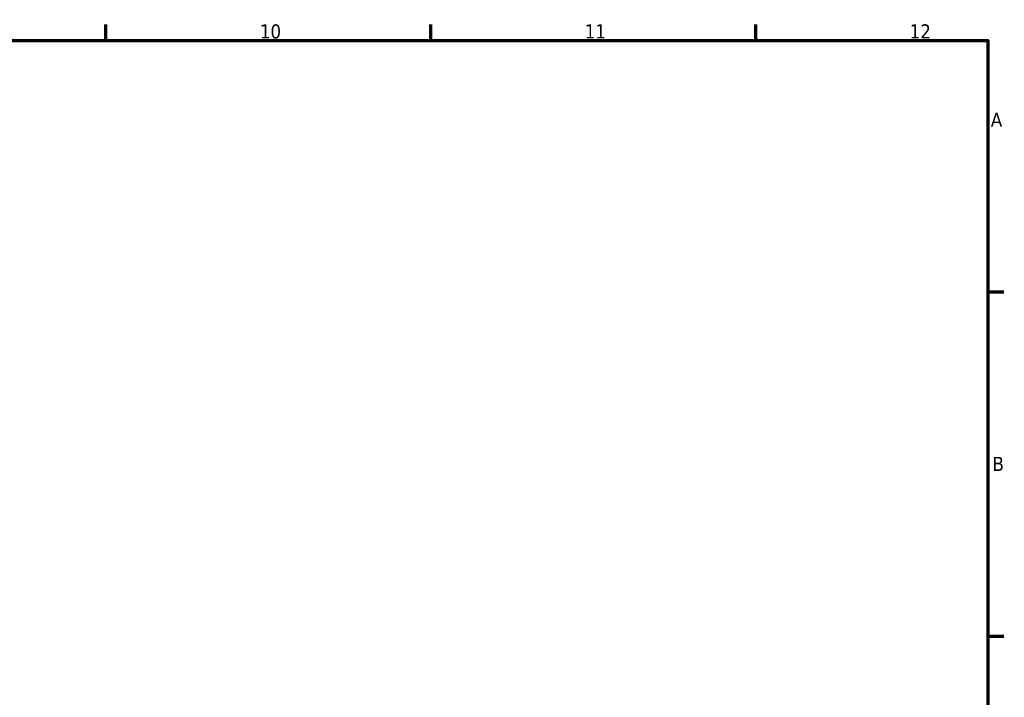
# Model space of a CAD drawing. Header units: millimetres. Extents: x 0 to 901, y -367 to 699.
# Tile 9 of 11: x 612 to 825, y 432 to 578. Entities that reach past the tile are written whole.
import ezdxf

# ---------------------------------------------------------------- set-up
doc = ezdxf.new("R2010")
doc.units = ezdxf.units.MM
doc.layers.add('Border (ANSI)', color=7, linetype='Continuous', lineweight=70)
doc.styles.add('Note Text (ANSI)', font='tahoma.ttf')

# ---------------------------------------------------------------- blocks, each defined once
blk = doc.blocks.new('Borders Default Border')
at = {"layer": 'Border (ANSI)'}
for p, q in [((630.75, 574), (630.75, 577.45)), ((700.83, 574), (700.83, 577.45)), ((770.92, 574), (770.92, 577.45)), ((821, 519.75), (824.45, 519.75)), ((821, 445.5), (824.45, 445.5))]:
    blk.add_line(p, q, dxfattribs=at)
at = {"layer": 'Border (ANSI)', "flags": 128}
blk.add_lwpolyline([(20, 20), (20, 574), (821, 574), (821, 20), (20, 20)], dxfattribs=at)
at = {"layer": 'Border (ANSI)', "attachment_point": 7, "style": 'Note Text (ANSI)'}
for s, insert, char_height in [('10', (663.96, 574.34), 3.048), ('11', (734.04, 574.4), 3.048), ('12', (804.13, 574.4), 3.048), ('A', (821.63, 555.35), 3.05), ('B', (821.99, 481.1), 3.05)]:
    blk.add_mtext(s, dxfattribs=dict(at, insert=insert, char_height=char_height))

msp = doc.modelspace()

# ---------------------------------------------------------------- block references
msp.add_blockref('Borders Default Border', (0, 0))

doc.saveas('drawing.dxf')
